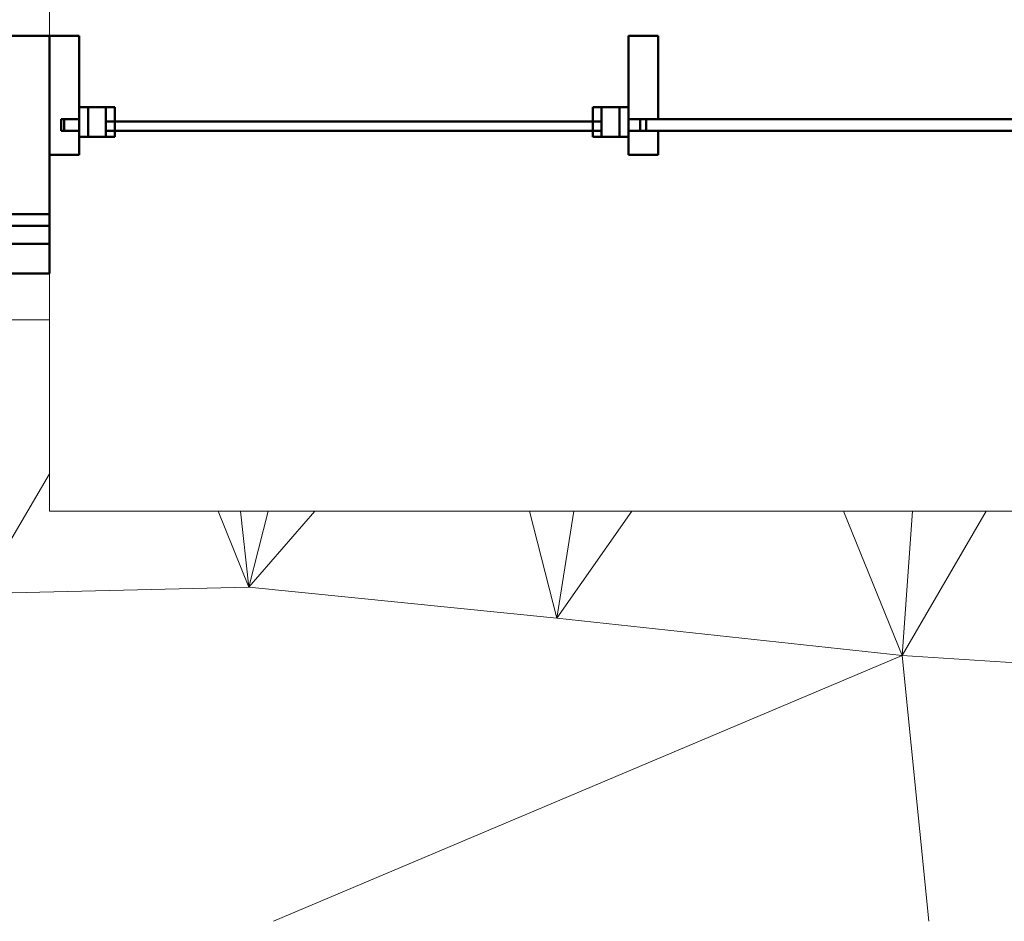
# Model space of a CAD drawing. Header units: millimetres. Extents: x 24644 to 52152, y 2709 to 38988.
# Tile 50 of 93: x 37627 to 39285, y 27625 to 29143. Entities that reach past the tile are written whole.
import ezdxf

# ---------------------------------------------------------------- set-up
doc = ezdxf.new("R2010")
doc.units = ezdxf.units.MM
for name, color, linetype, lineweight in [('A-GENM-____-MCUT', 13, 'Continuous', 50), ('A-GENM-____-OTLN', 13, 'Continuous', 20), ('A-PART-____-MCUT', 2, 'Continuous', 50), ('A-PART-____-OTLN', 2, 'Continuous', 20), ('A-WALL-____-MCUT', 113, 'Continuous', 50), ('A-WALL-____-OTLN', 113, 'Continuous', 20), ('L-SITE-____-OTLN', 91, 'Continuous', 20)]:
    doc.layers.add(name, color=color, linetype=linetype, lineweight=lineweight)

# ---------------------------------------------------------------- blocks, each defined once
blk = doc.blocks.new('Family - Site-608699-В_Этаж 01_Вентиляция')
at = {"layer": 'L-SITE-____-OTLN', "color": 9}
for p, q in [((37576.6, 28637.6), (37676.6, 28637.6)), ((37558, 28176.5), (37676.6, 28378.1)), ((37960.6, 28315.4), (38012.7, 28187.5)), ((38012.7, 28187.5), (37998.2, 28315.4)), ((38012.7, 28187.5), (38045.2, 28315.4)), ((38012.7, 28187.5), (38123.7, 28315.4)), ((38485.2, 28315.4), (38530.9, 28135.2)), ((38530.9, 28135.2), (38559.8, 28315.4)), ((38530.9, 28135.2), (38657.3, 28315.4)), ((39014.1, 28315.4), (39112.5, 28072.4)), ((39112.5, 28072.4), (39130, 28315.4)), ((39112.5, 28072.4), (39253.9, 28315.4)), ((37558, 28176.5), (38012.7, 28187.5)), ((38012.7, 28187.5), (38530.9, 28135.2)), ((38530.9, 28135.2), (39112.5, 28072.4)), ((38053.7, 27625), (39112.5, 28072.4)), ((39112.5, 28072.4), (39768.2, 28030.8)), ((39112.5, 28072.4), (39157.7, 27625))]:
    blk.add_line(p, q, dxfattribs=at)
blk = doc.blocks.new('Прямая форма - V line-609357-В_Этаж 01_Вентиляция')
at = {"layer": 'A-WALL-____-MCUT', "color": 253}
for p, q in [((2092.5, 10), (482.5, 10)), ((482.5, 10), (482.5, -10)), ((2092.5, -10), (2092.5, 10)), ((482.5, -10), (2092.5, -10))]:
    blk.add_line(p, q, dxfattribs=at)
blk = doc.blocks.new('Прямая форма - Iron-609358-В_Этаж 01_Вентиляция')
blk.add_blockref('Прямая форма - V line-609357-В_Этаж 01_Вентиляция', (0, 0))
blk = doc.blocks.new('Прямая форма - Iron-609363-В_Этаж 01_Вентиляция')
at = {"layer": 'A-WALL-____-MCUT', "color": 253}
for p, q in [((-447.5, 30), (-462.5, 30)), ((-462.5, 30), (-462.5, -20)), ((-402.5, 30), (-462.5, 30)), ((-462.5, 30), (-462.5, -20)), ((-447.5, -20), (-447.5, 30)), ((-417.5, 30), (-447.5, 30)), ((-447.5, 30), (-447.5, -20)), ((-417.5, -20), (-417.5, 30)), ((-402.5, -20), (-402.5, 30)), ((462.5, 30), (402.5, 30)), ((402.5, 30), (402.5, -20)), ((447.5, 30), (417.5, 30)), ((417.5, 30), (417.5, -20)), ((447.5, -20), (447.5, 30)), ((462.5, 30), (447.5, 30)), ((447.5, 30), (447.5, -20)), ((462.5, -20), (462.5, 30)), ((462.5, -20), (462.5, 30)), ((-492.5, 10), (-492.5, -10)), ((-462.5, 10), (-492.5, 10)), ((-462.5, -10), (-462.5, 10)), ((492.5, 10), (462.5, 10)), ((462.5, 10), (462.5, -10)), ((492.5, -10), (492.5, 10)), ((-492.5, -10), (-462.5, -10)), ((462.5, -10), (492.5, -10)), ((-462.5, -20), (-447.5, -20)), ((-462.5, -20), (-402.5, -20)), ((-447.5, -20), (-417.5, -20)), ((402.5, -20), (462.5, -20)), ((417.5, -20), (447.5, -20)), ((447.5, -20), (462.5, -20))]:
    blk.add_line(p, q, dxfattribs=at)
blk = doc.blocks.new('Прямая форма - Glass-609364-В_Этаж 01_Вентиляция')
at = {"layer": 'A-WALL-____-MCUT', "color": 253}
for p, q in [((417.5, 6), (-417.5, 6)), ((-417.5, 6), (-417.5, -10)), ((417.5, -10), (417.5, 6)), ((-417.5, -10), (417.5, -10))]:
    blk.add_line(p, q, dxfattribs=at)
blk = doc.blocks.new('Прямая форма - V line-609375-В_Этаж 01_Вентиляция')
at = {"layer": 'A-WALL-____-MCUT', "color": 253}
for p, q in [((512.5, 150), (462.5, 150)), ((462.5, 150), (462.5, 10)), ((512.5, 10), (512.5, 150)), ((462.5, 10), (512.5, 10)), ((512.5, -10), (462.5, -10)), ((462.5, -10), (462.5, -50)), ((512.5, -50), (512.5, -10)), ((462.5, -50), (512.5, -50))]:
    blk.add_line(p, q, dxfattribs=at)
blk = doc.blocks.new('Прямая форма - Iron-609376-В_Этаж 01_Вентиляция')
blk.add_blockref('Прямая форма - V line-609375-В_Этаж 01_Вентиляция', (0, 0))
blk = doc.blocks.new('Прямая форма - V line-609391-В_Этаж 01_Вентиляция')
at = {"layer": 'A-WALL-____-MCUT', "color": 253}
for p, q in [((-462.5, 150), (-512.5, 150)), ((-512.5, 150), (-512.5, -50)), ((-462.5, 10), (-462.5, 150)), ((-487.5, -10), (-487.5, 10)), ((-487.5, 10), (-462.5, 10)), ((-462.5, -10), (-487.5, -10)), ((-462.5, -50), (-462.5, -10)), ((-512.5, -50), (-462.5, -50))]:
    blk.add_line(p, q, dxfattribs=at)
blk = doc.blocks.new('Прямая форма - Iron-609392-В_Этаж 01_Вентиляция')
blk.add_blockref('Прямая форма - V line-609391-В_Этаж 01_Вентиляция', (0, 0))
blk = doc.blocks.new('Прямая форма - CW-002-609395-В_Этаж 01_Вентиляция')
for name in ['Прямая форма - Iron-609392-В_Этаж 01_Вентиляция', 'Прямая форма - Iron-609376-В_Этаж 01_Вентиляция', 'Прямая форма - Iron-609363-В_Этаж 01_Вентиляция', 'Прямая форма - Glass-609364-В_Этаж 01_Вентиляция', 'Прямая форма - Iron-609358-В_Этаж 01_Вентиляция']:
    blk.add_blockref(name, (0, 0))
blk = doc.blocks.new('Family - V line-609397-В_Этаж 01_Вентиляция')
at = {"layer": 'A-PART-____-MCUT', "color": 253}
for p, q in [((2092.5, 10), (482.5, 10)), ((482.5, 10), (482.5, -10)), ((2092.5, -10), (2092.5, 10)), ((482.5, -10), (2092.5, -10))]:
    blk.add_line(p, q, dxfattribs=at)
blk = doc.blocks.new('Family - Iron-609398-В_Этаж 01_Вентиляция')
blk.add_blockref('Family - V line-609397-В_Этаж 01_Вентиляция', (0, 0))
blk = doc.blocks.new('Family - Iron-609406-В_Этаж 01_Вентиляция')
at = {"layer": 'A-PART-____-MCUT', "color": 253}
for p, q in [((-447.5, 30), (-462.5, 30)), ((-462.5, 30), (-462.5, -20)), ((-402.5, 30), (-462.5, 30)), ((-462.5, 30), (-462.5, -20)), ((-447.5, -20), (-447.5, 30)), ((-417.5, 30), (-447.5, 30)), ((-447.5, 30), (-447.5, -20)), ((-417.5, -20), (-417.5, 30)), ((-402.5, -20), (-402.5, 30)), ((462.5, 30), (402.5, 30)), ((402.5, 30), (402.5, -20)), ((447.5, 30), (417.5, 30)), ((417.5, 30), (417.5, -20)), ((447.5, -20), (447.5, 30)), ((462.5, 30), (447.5, 30)), ((447.5, 30), (447.5, -20)), ((462.5, -20), (462.5, 30)), ((462.5, -20), (462.5, 30)), ((-492.5, 10), (-492.5, -10)), ((-462.5, 10), (-492.5, 10)), ((-462.5, -10), (-462.5, 10)), ((492.5, 10), (462.5, 10)), ((462.5, 10), (462.5, -10)), ((492.5, -10), (492.5, 10)), ((-492.5, -10), (-462.5, -10)), ((462.5, -10), (492.5, -10)), ((-462.5, -20), (-447.5, -20)), ((-462.5, -20), (-402.5, -20)), ((-447.5, -20), (-417.5, -20)), ((402.5, -20), (462.5, -20)), ((417.5, -20), (447.5, -20)), ((447.5, -20), (462.5, -20))]:
    blk.add_line(p, q, dxfattribs=at)
blk = doc.blocks.new('Family - Glass-609408-В_Этаж 01_Вентиляция')
at = {"layer": 'A-PART-____-MCUT', "color": 253}
for p, q in [((417.5, 6), (-417.5, 6)), ((-417.5, 6), (-417.5, -10)), ((417.5, -10), (417.5, 6)), ((-417.5, -10), (417.5, -10))]:
    blk.add_line(p, q, dxfattribs=at)
blk = doc.blocks.new('Family - V line-609425-В_Этаж 01_Вентиляция')
at = {"layer": 'A-PART-____-MCUT', "color": 253}
for p, q in [((512.5, 150), (462.5, 150)), ((462.5, 150), (462.5, 10)), ((512.5, 10), (512.5, 150)), ((462.5, 10), (512.5, 10)), ((512.5, -10), (462.5, -10)), ((462.5, -10), (462.5, -50)), ((512.5, -50), (512.5, -10)), ((462.5, -50), (512.5, -50))]:
    blk.add_line(p, q, dxfattribs=at)
blk = doc.blocks.new('Family - Iron-609426-В_Этаж 01_Вентиляция')
blk.add_blockref('Family - V line-609425-В_Этаж 01_Вентиляция', (0, 0))
blk = doc.blocks.new('Family - V line-609449-В_Этаж 01_Вентиляция')
at = {"layer": 'A-PART-____-MCUT', "color": 253}
for p, q in [((-462.5, 150), (-512.5, 150)), ((-512.5, 150), (-512.5, -50)), ((-462.5, 10), (-462.5, 150)), ((-487.5, -10), (-487.5, 10)), ((-487.5, 10), (-462.5, 10)), ((-462.5, -10), (-487.5, -10)), ((-462.5, -50), (-462.5, -10)), ((-512.5, -50), (-462.5, -50))]:
    blk.add_line(p, q, dxfattribs=at)
blk = doc.blocks.new('Family - Iron-609450-В_Этаж 01_Вентиляция')
blk.add_blockref('Family - V line-609449-В_Этаж 01_Вентиляция', (0, 0))
blk = doc.blocks.new('Прямая форма - Gypsum Plasterboard - Waterproof-609463-В_Этаж 01_Вентиляция')
at = {"layer": 'A-WALL-____-MCUT', "color": 253}
for p, q in [((3142.1, 0), (3026.6, 0)), ((3026.6, 0), (3026.6, -50)), ((3026.6, -50), (3143.6, -50))]:
    blk.add_line(p, q, dxfattribs=at)
blk = doc.blocks.new('Прямая форма - Masonry Block - Structural-609464-В_Этаж 01_Вентиляция')
at = {"layer": 'A-WALL-____-MCUT', "color": 253}
for p, q in [((3145.2, -100), (3026.6, -100)), ((3026.6, -100), (3026.6, -400)), ((3026.6, -400), (3154.4, -400))]:
    blk.add_line(p, q, dxfattribs=at)
blk = doc.blocks.new('Прямая форма - Insulation - Thermal Break-609465-В_Этаж 01_Вентиляция')
at = {"layer": 'A-WALL-____-MCUT', "color": 253}
for p, q in [((3143.6, -50), (3026.6, -50)), ((3026.6, -50), (3026.6, -80)), ((3026.6, -80), (3144.6, -80))]:
    blk.add_line(p, q, dxfattribs=at)
blk = doc.blocks.new('Прямая форма - Concrete - Structural-609466-В_Этаж 01_Вентиляция')
at = {"layer": 'A-WALL-____-MCUT', "color": 253}
for p, q in [((3144.6, -80), (3026.6, -80)), ((3026.6, -80), (3026.6, -100)), ((3026.6, -100), (3145.2, -100))]:
    blk.add_line(p, q, dxfattribs=at)
blk = doc.blocks.new('Прямая форма - SW - 008-609467-В_Этаж 01_Вентиляция')
for name in ['Прямая форма - Gypsum Plasterboard - Waterproof-609463-В_Этаж 01_Вентиляция', 'Прямая форма - Insulation - Thermal Break-609465-В_Этаж 01_Вентиляция', 'Прямая форма - Concrete - Structural-609466-В_Этаж 01_Вентиляция', 'Прямая форма - Masonry Block - Structural-609464-В_Этаж 01_Вентиляция']:
    blk.add_blockref(name, (0, 0))
blk = doc.blocks.new('Family - Gypsum Plasterboard - Waterproof-609469-В_Этаж 01_Вентиляция')
at = {"layer": 'A-PART-____-MCUT', "color": 253}
for p, q in [((3142.1, 0), (3026.6, 0)), ((3026.6, 0), (3026.6, -50)), ((3026.6, -50), (3143.6, -50))]:
    blk.add_line(p, q, dxfattribs=at)
blk = doc.blocks.new('Family - Masonry Block - Structural-609471-В_Этаж 01_Вентиляция')
at = {"layer": 'A-PART-____-MCUT', "color": 253}
for p, q in [((3145.2, -100), (3026.6, -100)), ((3026.6, -100), (3026.6, -400)), ((3026.6, -400), (3154.4, -400))]:
    blk.add_line(p, q, dxfattribs=at)
blk = doc.blocks.new('Family - Insulation - Thermal Break-609473-В_Этаж 01_Вентиляция')
at = {"layer": 'A-PART-____-MCUT', "color": 253}
for p, q in [((3143.6, -50), (3026.6, -50)), ((3026.6, -50), (3026.6, -80)), ((3026.6, -80), (3144.6, -80))]:
    blk.add_line(p, q, dxfattribs=at)
blk = doc.blocks.new('Family - OP - 004-609475-В_Этаж 01_Вентиляция')
at = {"layer": 'A-GENM-____-MCUT', "lineweight": 9}
for p, q in [((37676.5, 29516.1), (37676.6, 28315.4)), ((37676.6, 28315.4), (40301.7, 28315.4))]:
    blk.add_line(p, q, dxfattribs=at)
blk = doc.blocks.new('Family - Concrete - Structural-609477-В_Этаж 01_Вентиляция')
at = {"layer": 'A-PART-____-MCUT', "color": 253}
for p, q in [((3144.6, -80), (3026.6, -80)), ((3026.6, -80), (3026.6, -100)), ((3026.6, -100), (3145.2, -100))]:
    blk.add_line(p, q, dxfattribs=at)
blk = doc.blocks.new('V line_ifc_RVT-1-В_Этаж 01_Вентиляция')
at = {"layer": 'A-GENM-____-OTLN', "color": 9, "lineweight": 20}
blk.add_blockref('Family - OP - 004-609475-В_Этаж 01_Вентиляция', (0, 0), dxfattribs=at)
at = {"layer": 'A-PART-____-OTLN', "color": 9, "lineweight": 20, "rotation": 180.0044300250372}
for name in ['Family - Masonry Block - Structural-609471-В_Этаж 01_Вентиляция', 'Family - Concrete - Structural-609477-В_Этаж 01_Вентиляция', 'Family - Insulation - Thermal Break-609473-В_Этаж 01_Вентиляция', 'Family - Gypsum Plasterboard - Waterproof-609469-В_Этаж 01_Вентиляция']:
    blk.add_blockref(name, (40703.2, 28715.9), dxfattribs=at)
at = {"layer": 'A-PART-____-OTLN', "color": 9, "lineweight": 20}
for name in ['Family - Iron-609450-В_Этаж 01_Вентиляция', 'Family - Iron-609426-В_Этаж 01_Вентиляция', 'Family - Iron-609406-В_Этаж 01_Вентиляция', 'Family - Glass-609408-В_Этаж 01_Вентиляция', 'Family - Iron-609398-В_Этаж 01_Вентиляция']:
    blk.add_blockref(name, (38189.1, 28965.6), dxfattribs=at)
at = {"layer": 'A-WALL-____-OTLN', "color": 9, "lineweight": 20, "rotation": 180.0044300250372}
blk.add_blockref('Прямая форма - SW - 008-609467-В_Этаж 01_Вентиляция', (40703.2, 28715.9), dxfattribs=at)
at = {"layer": 'A-WALL-____-OTLN', "color": 9, "lineweight": 20}
blk.add_blockref('Прямая форма - CW-002-609395-В_Этаж 01_Вентиляция', (38189.1, 28965.6), dxfattribs=at)
at = {"layer": 'L-SITE-____-OTLN', "color": 9, "lineweight": 20}
blk.add_blockref('Family - Site-608699-В_Этаж 01_Вентиляция', (0, 0), dxfattribs=at)

msp = doc.modelspace()

# ---------------------------------------------------------------- block references
at = {"lineweight": 9}
msp.add_blockref('V line_ifc_RVT-1-В_Этаж 01_Вентиляция', (0, 0), dxfattribs=at)

doc.saveas('drawing.dxf')
